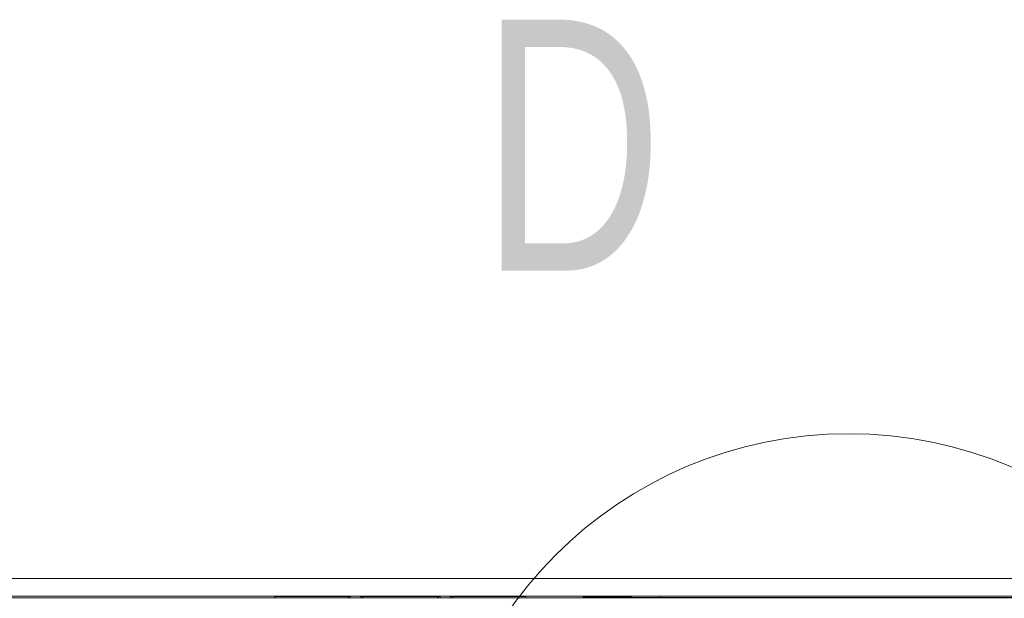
# Model space of a CAD drawing. Header units: millimetres. Extents: x 0 to 2100, y 0 to 1485.
# Tile 33 of 123: x 330 to 399, y 768 to 809. Entities that reach past the tile are written whole.
import ezdxf

# ---------------------------------------------------------------- set-up
doc = ezdxf.new("R2010")
doc.units = ezdxf.units.MM
doc.header["$LTSCALE"] = 5
doc.styles.add('SLDTEXTSTYLE1', font='TXT', dxfattribs={"width": 0.75})

msp = doc.modelspace()

# ---------------------------------------------------------------- linework, layer by layer
at = {"color": 7, "linetype": 'Continuous', "lineweight": 15}
for p, q in [((314.022, 769.661), (470.194, 769.661)), ((469.291, 768.411), (313.981, 768.411)), ((326.013, 768.306), (348.107, 768.306)), ((348.112, 768.395), (348.107, 768.306)), ((348.112, 768.395), (352.8, 768.395)), ((353.373, 768.392), (353.373, 768.392)), ((353.4, 768.39), (353.404, 768.306)), ((353.404, 768.306), (354.073, 768.306)), ((354.073, 768.306), (354.077, 768.39)), ((354.677, 768.395), (359.05, 768.395)), ((359.618, 768.392), (359.65, 768.39)), ((359.65, 768.39), (359.654, 768.306)), ((359.654, 768.306), (360.323, 768.306)), ((360.323, 768.306), (360.327, 768.39)), ((360.927, 768.395), (365.615, 768.395)), ((365.62, 768.306), (365.615, 768.395)), ((365.62, 768.306), (504.357, 768.306)), ((374.989, 768.41), (462.489, 768.41)), ((462.489, 768.316), (374.989, 768.316))]:
    msp.add_line(p, q, dxfattribs=at)
at = {"color": 8, "linetype": 'Continuous', "lineweight": 15}
for p, q in [((467.798, 768.298), (326.232, 768.298)), ((353.368, 768.392), (353.4, 768.39)), ((354.109, 768.392), (354.077, 768.39)), ((360.327, 768.39), (360.359, 768.392)), ((374.989, 768.41), (374.989, 768.316))]:
    msp.add_line(p, q, dxfattribs=at)
at = {"color": 7, "linetype": 'Continuous', "lineweight": 0}
msp.add_circle((388.114, 750.853), 28.895, dxfattribs=at)
at = {"color": 7, "linetype": 'Continuous', "lineweight": 15}
for centre, start, end in [((353.404, 768.606), 224.89219, 270.00048), ((354.073, 768.606), 269.99952, 315.10781), ((359.654, 768.606), 224.89214, 270.00053), ((360.323, 768.606), 269.99947, 315.10786)]:
    msp.add_arc(centre, 0.3, start, end, dxfattribs=at)
for centre, major_axis, ratio, start_param, end_param in [((352.799, 768.39), (0.601, 0), 0.008723, 0.000457, 1.568514), ((354.678, 768.39), (0.601, 0), 0.008723, 1.573078, 3.141136), ((359.049, 768.39), (0.601, 0), 0.008723, 0.000457, 1.568514), ((360.928, 768.39), (0.601, 0), 0.008723, 1.573078, 3.141136), ((374.989, 768.363), (5.395, 0), 0.008727, 1.570796, 3.073463), ((374.989, 768.363), (5.395, 0), 0.008727, 3.649482, 4.712389)]:
    msp.add_ellipse(centre, major_axis=major_axis, ratio=ratio, start_param=start_param, end_param=end_param, dxfattribs=at)
at = {"color": 8, "linetype": 'Continuous', "lineweight": 15}
msp.add_ellipse((374.989, 768.363), major_axis=(5.395, 0), ratio=0.008727, start_param=3.073463, end_param=3.649482, dxfattribs=at)

# ---------------------------------------------------------------- texts
at = {"color": 7, "linetype": 'Continuous', "lineweight": 0, "insert": (362.488, 808.623), "char_height": 17.5, "attachment_point": 1, "style": 'SLDTEXTSTYLE1'}
msp.add_mtext('D', dxfattribs=at)

doc.saveas('drawing.dxf')
